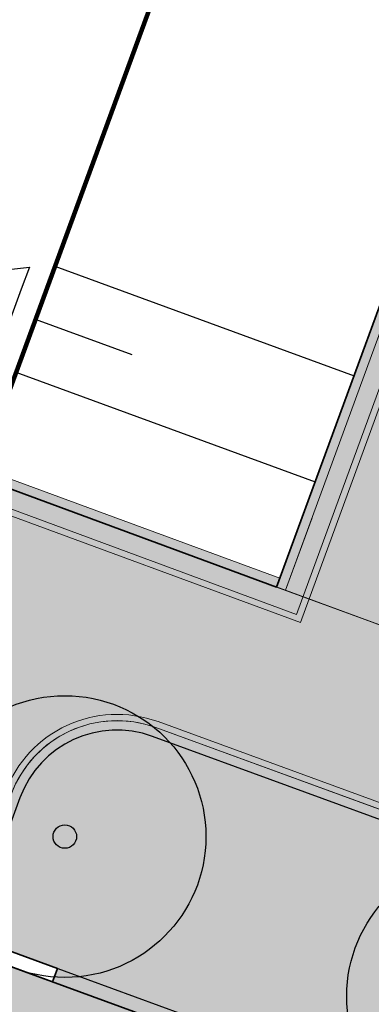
# Model space of a CAD drawing. Header units: metres. Extents: x 154038 to 155227, y 461678 to 462519.
# Tile 238 of 256: x 154703.34 to 154707.08, y 462235.87 to 462246.35. Entities that reach past the tile are written whole.
import ezdxf

# ---------------------------------------------------------------- set-up
doc = ezdxf.new("R2010")
doc.units = ezdxf.units.M
doc.linetypes.add('VH-OPSLUITBAND_100X200', pattern=[16, 8, -2, 4, -2])
for name, color, linetype, lineweight in [('B-GV-GR-BOOM-G', 82, 'Continuous', 25), ('B-GV-GR-BOOM-G2', 92, 'Continuous', 25), ('B-GV-GR-BOOM-S', 3, 'Continuous', 25), ('B-WE-OG-BEBOUWING-GV', 2, 'Continuous', 100), ('N-PV-KG-WERKGRENS-G', 1, 'Continuous', 35), ('N-WE-KG-WERKGRENS-G', 1, 'Continuous', 35), ('N-WE-VH-KANTOPSLUITING_ELEMENT_VERLOOPBAND-G', 252, 'Continuous', 35), ('N-WE-VH-KANTOPSLUITING_OPSLUITBAND_100X200-G', 150, 'VH-OPSLUITBAND_100X200', 0), ('N-WE-VH-KANTOPSLUITING_OPSLUITBAND_150X250-G', 140, 'VH-OPSLUITBAND_100X200', 0), ('N-WE-VH-KANTVERHARDING_MOLGOOT-G', 6, 'Continuous', 18), ('N-WE-VH-KANTVERHARDING_TROTTOIR-ROLLAAG-G', 62, 'Continuous', 18), ('N-WE-VH-KANTVERHARDING_TROTTOIR-STREKLAAG-G', 220, 'Continuous', 18), ('N-WE-VH-VERHARDING_STRAATBAKSTEEN-TROTTOIR-HV_DF-G', 2, 'Continuous', 18), ('N-WE-VH-VERHARDING_STRAATBAKSTEEN_Rijbaan-KV_DF-G', 160, 'Continuous', 35)]:
    doc.layers.add(name, color=color, linetype=linetype, lineweight=lineweight)
for name, color, linetype in [('B-WE-OG-TOPOGRAFIE_KAVEL_ENTREE-G', 3, 'Continuous'), ('B-WE-OG-TOPOGRAFIE_KAVEL_ENTREE-S', 252, 'Continuous'), ('N-GV-GR-GROENVOORZIENING_plantvakStraat_LAAG-G', 3, 'Continuous')]:
    doc.layers.add(name, color=color, linetype=linetype)
doc.layers.add('B-WE-OG-TOPOGRAFIE_KAVEL_ENTREE-H', color=31, linetype='Continuous', plot=False)
doc.layers.add('N-GV-GR-GROENVOORZIENING_plantvakStraat_LAAG-V', color=7, linetype='Continuous', true_color=0xcedc00)
for name, color, linetype, lineweight, true_color in [('N-WE-VH-KANTOPSLUITING_OPSLUITBAND_100X200-V', 7, 'Continuous', 5, 0xbbbcbc), ('N-WE-VH-KANTOPSLUITING_OPSLUITBAND_150X250-V', 7, 'Continuous', 5, 0xbbbcbc), ('N-WE-VH-KANTVERHARDING_MOLGOOT-V', 7, 'Continuous', 18, 0xb76059), ('N-WE-VH-VERHARDING_STRAATBAKSTEEN-TROTTOIR-HV_DF-V', 7, 'Continuous', 18, 0xd14124), ('N-WE-VH-VERHARDING_STRAATBAKSTEEN_Rijbaan-KV_DF-V', 7, 'Continuous', 18, 0xb33d26)]:
    doc.layers.add(name, color=color, linetype=linetype, lineweight=lineweight, true_color=true_color)

# ---------------------------------------------------------------- blocks, each defined once
blk = doc.blocks.new('*U151')
at = {"layer": 'B-WE-OG-TOPOGRAFIE_KAVEL_ENTREE-G', "ltscale": 0.0001}
blk.add_lwpolyline([(0.2499999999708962, 0.5), (1.249999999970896, 0), (0.2499999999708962, -0.5), (0.2499999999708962, -0.25), (0.2499999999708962, 0), (0.2499999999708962, 0.25)], close=True, dxfattribs=at)
at = {"layer": 'B-WE-OG-TOPOGRAFIE_KAVEL_ENTREE-H'}
for points in [[(-2.91038304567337e-11, 0.5999999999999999), (-3.389611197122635, 0.5999999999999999)], [(-2.91038304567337e-11, 0), (-1.093126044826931, 0)], [(-2.91038304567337e-11, -0.5999999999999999), (-3.389611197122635, -0.5999999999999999)]]:
    blk.add_lwpolyline(points, dxfattribs=at)
blk = doc.blocks.new('*U338')
at = {"layer": 'B-GV-GR-BOOM-G', "color": 0}
blk.add_circle((-2.455635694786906e-11, 1.70530256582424e-11), 1.5, dxfattribs=at)
at = {"layer": 'B-GV-GR-BOOM-G2', "color": 0}
blk.add_circle((0, 0), 0.125, dxfattribs=at)

msp = doc.modelspace()

# ---------------------------------------------------------------- hatches: boundary and pattern name
at = {"layer": 'N-GV-GR-GROENVOORZIENING_plantvakStraat_LAAG-V'}
h = msp.add_hatch(color=256, dxfattribs=at)
h.dxf.hatch_style = 1
edge = h.paths.add_edge_path()
edge.add_arc((154704.3736380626, 462237.687580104), 1.099999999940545, 69.88114157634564, 159.8551295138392)
edge.add_line((154703.3409307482, 462238.0664146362), (154702.8000156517, 462236.5918738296))
edge.add_line((154702.8000156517, 462236.5918738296), (154708.3399034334, 462234.5625555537))
edge.add_arc((154709.3202092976, 462237.2386535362), 2.849999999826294, 249.8812514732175, 336.2614109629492)
edge.add_line((154711.9290755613, 462236.0913450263), (154704.7520037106, 462238.7204593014))
at = {"layer": 'N-WE-VH-KANTOPSLUITING_OPSLUITBAND_100X200-V'}
h = msp.add_hatch(color=256, dxfattribs=at)
h.dxf.hatch_style = 1
h.paths.add_polyline_path([(154717.4447374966, 462271.0985996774), (154706.1640590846, 462240.2753046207), (154702.89, 462241.483), (154702.9246074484, 462241.5768207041), (154706.1046074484, 462240.4038207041), (154717.3508292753, 462271.1329689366)])
h = msp.add_hatch(color=256, dxfattribs=at)
h.dxf.hatch_style = 1
edge = h.paths.add_edge_path()
edge.add_line((154702.7061331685, 462236.6263133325), (154703.2470482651, 462238.1008541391))
edge.add_arc((154704.3736380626, 462237.687580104), 1.199999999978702, 69.88114157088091, 159.855129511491, ccw=False)
edge.add_line((154704.7864005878, 462238.8143574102), (154711.9677584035, 462236.183673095))
edge.add_line((154711.9677584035, 462236.183673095), (154711.9333617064, 462236.0897749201))
edge.add_line((154711.9333617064, 462236.0897749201), (154704.7520037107, 462238.7204593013))
edge.add_arc((154704.3736380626, 462237.6875801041), 1.099999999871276, 69.88114156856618, 159.8551295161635)
edge.add_line((154703.3409307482, 462238.0664146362), (154702.8000156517, 462236.5918738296))
edge.add_line((154702.8000156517, 462236.5918738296), (154702.7061331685, 462236.6263133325))
at = {"layer": 'N-WE-VH-KANTOPSLUITING_OPSLUITBAND_150X250-V'}
h = msp.add_hatch(color=256, dxfattribs=at)
h.dxf.hatch_style = 1
edge = h.paths.add_edge_path()
edge.add_line((154703.7389970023, 462236.2479057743), (154703.6874019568, 462236.107058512))
edge.add_line((154703.6874019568, 462236.107058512), (154708.288308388, 462234.4217082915))
edge.add_arc((154709.3202092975, 462237.2386535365), 3.000000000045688, 249.881251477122, 339.8812514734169)
edge.add_line((154712.1371545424, 462236.2067526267), (154712.5279064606, 462237.2734507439))
edge.add_line((154712.5279064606, 462237.2734507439), (154712.3870526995, 462237.3250280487))
edge.add_line((154712.3870526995, 462237.3250280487), (154711.9963072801, 462236.2583476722))
edge.add_arc((154709.3202092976, 462237.2386535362), 2.849999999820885, 249.8812514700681, 339.8812514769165, ccw=False)
edge.add_line((154708.3399034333, 462234.5625555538), (154703.7389970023, 462236.2479057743))
at = {"layer": 'N-WE-VH-KANTVERHARDING_MOLGOOT-V'}
h = msp.add_hatch(color=256, dxfattribs=at)
h.dxf.hatch_style = 1
edge = h.paths.add_edge_path()
edge.add_line((154732.2051845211, 462281.4619325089), (154729.9240080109, 462279.8082978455))
edge.add_arc((154735.7931758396, 462271.7118252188), 9.999999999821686, 125.9385176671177, 159.8812514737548)
edge.add_line((154726.4033583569, 462275.1514949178), (154712.1371545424, 462236.2067526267))
edge.add_arc((154709.3202092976, 462237.2386535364), 3.000000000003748, 249.8812514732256, 339.8812514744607, ccw=False)
edge.add_line((154708.2883083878, 462234.4217082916), (154665.7141055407, 462250.0174529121))
edge.add_line((154665.7141055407, 462250.0174529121), (154665.5421220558, 462249.547962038))
edge.add_line((154665.5421220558, 462249.547962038), (154708.1163249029, 462233.9522174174))
edge.add_arc((154709.3202092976, 462237.2386535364), 3.500000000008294, 249.8812514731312, 339.8812514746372)
edge.add_line((154712.6066454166, 462236.0347691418), (154726.8728492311, 462274.9795114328))
edge.add_arc((154735.7931758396, 462271.7118252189), 9.499999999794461, 125.93851766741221, 159.8812514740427, ccw=False)
edge.add_line((154730.2174664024, 462279.4034742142), (154732.4986429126, 462281.0571088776))
edge.add_line((154732.4986429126, 462281.0571088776), (154732.2051845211, 462281.4619325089))
at = {"layer": 'N-WE-VH-VERHARDING_STRAATBAKSTEEN-TROTTOIR-HV_DF-V'}
h = msp.add_hatch(color=256, dxfattribs=at)
h.dxf.hatch_style = 1
edge = h.paths.add_edge_path()
edge.add_line((154716.795138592, 462261.9088747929), (154717.3110890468, 462263.3173474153))
edge.add_arc((154717.8744780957, 462263.1109672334), 0.5999999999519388, 69.88125147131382, 159.881251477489, ccw=False)
edge.add_line((154718.0808582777, 462263.6743562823), (154719.9850098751, 462262.9768291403))
edge.add_line((154719.9850098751, 462262.9768291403), (154722.2579997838, 462269.3090000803))
edge.add_line((154722.2579997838, 462269.3090000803), (154719.3419999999, 462270.3929999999))
edge.add_line((154719.3419999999, 462270.3929999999), (154717.4445648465, 462271.0981279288))
edge.add_line((154717.4445648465, 462271.0981279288), (154706.1640652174, 462240.275321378))
edge.add_line((154706.1640652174, 462240.275321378), (154707.9074590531, 462239.6325918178))
edge.add_line((154707.9074590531, 462239.6325918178), (154715.4827614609, 462260.3122146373))
edge.add_line((154715.4827614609, 462260.3122146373), (154720.177904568, 462258.5929646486))
edge.add_line((154720.177904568, 462258.5929646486), (154720.8276182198, 462260.3665921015))
edge.add_line((154720.8276182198, 462260.3665921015), (154719.5410000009, 462260.8280000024))
edge.add_line((154719.5410000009, 462260.8280000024), (154719.3458062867, 462260.898000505))
edge.add_arc((154718.8067345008, 462261.1818009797), 0.6092135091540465, 249.8812514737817, 332.23492768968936, ccw=False)
edge.add_line((154718.5971851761, 462260.6097606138), (154717.152147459, 462261.139105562))
edge.add_arc((154717.3585276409, 462261.702494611), 0.5999999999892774, 159.8812514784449, 249.8812514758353, ccw=False)
h = msp.add_hatch(color=256, dxfattribs=at)
h.dxf.hatch_style = 1
edge = h.paths.add_edge_path()
edge.add_line((154689.342, 462243.77), (154686.72, 462244.73))
edge.add_line((154686.72, 462244.73), (154685.024, 462245.375))
edge.add_line((154685.024, 462245.375), (154682.564, 462246.275))
edge.add_line((154682.564, 462246.275), (154680.052, 462247.195))
edge.add_line((154680.052, 462247.195), (154677.45, 462248.148))
edge.add_line((154677.45, 462248.148), (154674.872, 462249.092))
edge.add_line((154674.872, 462249.092), (154672.358, 462250.011))
edge.add_line((154672.358, 462250.011), (154669.74, 462250.97))
edge.add_line((154669.74, 462250.97), (154669.0072755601, 462248.9708492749))
edge.add_line((154669.0072755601, 462248.9708492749), (154702.7061331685, 462236.6263133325))
edge.add_line((154702.7061331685, 462236.6263133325), (154703.2470482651, 462238.1008541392))
edge.add_arc((154704.3736380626, 462237.6875801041), 1.199999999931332, 69.88114156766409, 159.8551295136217, ccw=False)
edge.add_line((154704.7864005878, 462238.8143574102), (154711.9677584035, 462236.183673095))
edge.add_line((154711.9677584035, 462236.183673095), (154712.3354576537, 462237.1841807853))
edge.add_line((154712.3354576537, 462237.1841807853), (154707.6405666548, 462238.9040091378))
edge.add_line((154707.6405666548, 462238.9040091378), (154707.9074590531, 462239.6325918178))
edge.add_line((154707.9074590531, 462239.6325918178), (154706.07, 462240.31))
edge.add_line((154706.07, 462240.31), (154702.89, 462241.483))
edge.add_line((154702.89, 462241.483), (154702.025, 462239.125))
edge.add_line((154702.025, 462239.125), (154699.31, 462240.119))
edge.add_line((154699.31, 462240.119), (154696.806, 462241.036))
edge.add_line((154696.806, 462241.036), (154694.335, 462241.941))
edge.add_line((154694.335, 462241.941), (154691.744, 462242.89))
edge.add_line((154691.744, 462242.89), (154689.342, 462243.77))
at = {"layer": 'N-WE-VH-VERHARDING_STRAATBAKSTEEN_Rijbaan-KV_DF-V'}
h = msp.add_hatch(color=256, dxfattribs=at)
h.dxf.hatch_style = 1
edge = h.paths.add_edge_path()
edge.add_line((154346.3655189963, 462123.4474894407), (154339.6690574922, 462103.1804047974))
edge.add_line((154339.6690574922, 462103.1804047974), (154331.5193567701, 462083.4356807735))
edge.add_line((154331.5193567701, 462083.4356807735), (154321.8864262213, 462064.3270959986))
edge.add_line((154321.8864262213, 462064.3270959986), (154319.064452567, 462059.5558212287))
edge.add_line((154319.064452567, 462059.5558212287), (154316.2103360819, 462061.243890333))
edge.add_arc((154313.6649621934, 462056.9402788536), 4.999999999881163, 59.39777921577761, 149.4251789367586)
edge.add_line((154309.3601339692, 462059.4835943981), (154295.4018813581, 462035.8577883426))
edge.add_arc((154299.7067095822, 462033.3144727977), 4.999999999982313, 149.425178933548, 239.2784399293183)
edge.add_line((154297.1523773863, 462029.0161723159), (154310.3450331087, 462021.1762305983))
edge.add_arc((154317.2452423, 462033.549449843), 14.16719595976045, 240.8527758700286, 248.9522969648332)
edge.add_line((154312.1571632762, 462020.327464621), (154334.4042784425, 462011.1510402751))
edge.add_arc((154336.3108423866, 462015.7732706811), 4.999999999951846, 247.5849764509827, 256.0899883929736)
edge.add_line((154335.1088540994, 462010.9198982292), (154350.5998025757, 462007.0834033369))
edge.add_arc((154349.3978142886, 462002.2300308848), 5.000000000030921, 59.37977109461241, 76.0899883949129, ccw=False)
edge.add_line((154351.944540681, 462006.5328421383), (154352.6260687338, 462006.1294627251))
edge.add_arc((154355.1727951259, 462010.4322739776), 4.999999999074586, 239.3797710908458, 256.0899883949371)
edge.add_line((154353.9708068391, 462005.5789015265), (154356.9781779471, 462004.8340984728))
edge.add_line((154356.9781779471, 462004.8340984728), (154367.5271780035, 462002.1693614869))
edge.add_line((154367.5271780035, 462002.1693614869), (154370.594703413, 462001.3944872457))
edge.add_arc((154371.8192663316, 462006.2422130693), 5.000000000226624, 255.8233322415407, 334.7988763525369)
edge.add_line((154376.3433598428, 462004.1132278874), (154378.3551998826, 462008.3883879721))
edge.add_arc((154373.8311063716, 462010.5173731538), 5.000000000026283, 334.7988763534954, 345.8749618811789)
edge.add_line((154378.6799336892, 462009.2971790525), (154401.6515090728, 462100.5820018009))
edge.add_line((154401.6515090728, 462100.5820018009), (154406.9852191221, 462099.2397882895))
edge.add_line((154406.9852191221, 462099.2397882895), (154397.3315953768, 462060.8780600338))
edge.add_line((154397.3315953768, 462060.8780600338), (154396.6527595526, 462061.0488872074))
edge.add_line((154396.6527595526, 462061.0488872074), (154394.6715745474, 462053.1760217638))
edge.add_line((154394.6715745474, 462053.1760217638), (154395.3511736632, 462053.0050023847))
edge.add_line((154395.3511736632, 462053.0050023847), (154390.2256132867, 462032.6401919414))
edge.add_line((154390.2256132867, 462032.6401919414), (154389.5467596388, 462032.8109482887))
edge.add_line((154389.5467596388, 462032.8109482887), (154388.7372010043, 462029.5939109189))
edge.add_line((154388.7372010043, 462029.5939109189), (154389.4156288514, 462029.4214625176))
edge.add_line((154389.4156288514, 462029.4214625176), (154383.7651946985, 462006.9676746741))
edge.add_line((154383.7651946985, 462006.9676746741), (154376.807218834, 461992.1819759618))
edge.add_arc((154381.331312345, 461990.0529907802), 4.999999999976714, 154.7988763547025, 166.0156035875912)
edge.add_line((154376.4795044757, 461991.2612789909), (154371.1051861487, 461969.68365288))
edge.add_line((154371.1051861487, 461969.68365288), (154363.8723419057, 461953.1420104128))
edge.add_arc((154368.4536651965, 461951.1389210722), 5.000088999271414, 156.3836358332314, 248.3411709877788)
edge.add_line((154366.60823727, 461946.491848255), (154366.6592998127, 461946.4715747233))
edge.add_line((154366.6592998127, 461946.4715747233), (154352.2416857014, 461952.1958481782))
edge.add_arc((154354.0386536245, 461956.8622859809), 5.000473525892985, 248.939130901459, 336.380420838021)
edge.add_line((154358.6202168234, 461954.8587855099), (154365.8806715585, 461971.4635736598))
edge.add_line((154365.8806715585, 461971.4635736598), (154371.1315098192, 461992.5091953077))
edge.add_arc((154366.27970195, 461993.7174835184), 4.999999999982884, 346.0156035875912, 435.8233322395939)
edge.add_line((154367.5042648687, 461998.5652093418), (154356.1296396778, 462001.438503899))
edge.add_line((154356.1296396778, 462001.438503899), (154353.1565705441, 462002.1748154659))
edge.add_arc((154351.9545822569, 461997.321443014), 4.99999999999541, 76.08998839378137, 92.77818827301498)
edge.add_line((154351.7122345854, 462002.315566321), (154350.8803402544, 462002.2858641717))
edge.add_arc((154350.6379925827, 462007.2799874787), 4.999999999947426, 256.0899883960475, 272.778188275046, ccw=False)
edge.add_line((154349.4360042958, 462002.4266150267), (154337.7325265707, 462005.3251033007))
edge.add_arc((154337.2517312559, 462003.38375432), 1.999999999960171, 76.08998839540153, 165.7499673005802)
edge.add_line((154335.3132697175, 462003.8760620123), (154335.1888994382, 462003.3863540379))
edge.add_line((154335.1888994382, 462003.3863540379), (154331.809089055, 462004.2350527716))
edge.add_line((154331.809089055, 462004.2350527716), (154332.0188515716, 462005.1214022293))
edge.add_arc((154330.0726110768, 462005.5819974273), 1.999999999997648, 346.6854067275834, 427.584976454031)
edge.add_line((154330.8352366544, 462007.4308895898), (154310.3759552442, 462015.8698735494))
edge.add_arc((154317.2452423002, 462033.5494498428), 18.96719595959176, 240.6390520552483, 248.76667882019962, ccw=False)
edge.add_line((154307.9454396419, 462017.0186243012), (154294.2962136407, 462025.129890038))
edge.add_arc((154292.7636143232, 462022.5509097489), 2.999999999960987, 59.27843992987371, 165.8531268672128)
edge.add_line((154289.8545971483, 462023.2841348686), (154287.8359008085, 462015.2751044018))
edge.add_line((154287.8359008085, 462015.2751044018), (154283.8632318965, 462016.2799413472))
edge.add_line((154283.8632318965, 462016.2799413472), (154284.9895646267, 462020.85211158))
edge.add_line((154284.9895646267, 462020.85211158), (154281.4008986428, 462022.9723146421))
edge.add_line((154281.4008986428, 462022.9723146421), (154304.5232118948, 462062.1092541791))
edge.add_arc((154313.1334630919, 462057.0210789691), 10.00129754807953, 72.70910643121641, 149.419295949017, ccw=False)
edge.add_arc((154316.7007223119, 462068.4799534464), 2.000000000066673, 252.7032232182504, 333.2466271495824)
edge.add_line((154318.4866272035, 462067.5796514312), (154327.4245828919, 462085.3096333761))
edge.add_line((154327.4245828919, 462085.3096333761), (154335.4473333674, 462104.7467881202))
edge.add_line((154335.4473333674, 462104.7467881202), (154342.0407687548, 462124.7020604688))
edge.add_line((154342.0407687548, 462124.7020604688), (154352.1387758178, 462165.04183881))
edge.add_line((154352.1387758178, 462165.04183881), (154355.7628846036, 462164.1322223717))
edge.add_line((154355.7628846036, 462164.1322223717), (154353.9603339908, 462153.7867322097))
edge.add_line((154353.9603339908, 462153.7867322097), (154346.3655189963, 462123.4474894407))
edge = h.paths.add_edge_path(flags=17)
edge.add_arc((154735.5031688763, 462271.5015979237), 4.999999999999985, 125.9385176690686, 138.150287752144, ccw=False)
edge.add_line((154732.5685849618, 462275.549834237), (154735.8470371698, 462277.9263983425))
edge.add_arc((154736.4339539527, 462277.1167510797), 1.000000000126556, 44.27258667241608, 125.93851766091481, ccw=False)
edge.add_line((154737.1499807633, 462277.8148238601), (154732.334294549, 462282.9696525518))
edge.add_arc((154731.6182677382, 462282.2715797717), 1.000000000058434, -54.06148233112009, 44.272586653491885, ccw=False)
edge.add_line((154732.2051845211, 462281.4619325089), (154729.9240080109, 462279.8082978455))
edge.add_arc((154735.7931758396, 462271.7118252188), 9.999999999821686, 125.9385176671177, 159.8812514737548)
edge.add_line((154726.4033583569, 462275.1514949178), (154712.1371545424, 462236.2067526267))
edge.add_arc((154709.3202092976, 462237.2386535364), 3.000000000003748, 249.8812514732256, 339.8812514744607, ccw=False)
edge.add_line((154708.2883083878, 462234.4217082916), (154663.7725424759, 462250.7286845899))
edge.add_line((154663.7725424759, 462250.7286845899), (154656.1079703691, 462250.0630933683))
edge.add_line((154656.1079703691, 462250.0630933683), (154584.3613417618, 462276.2290524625))
edge.add_arc((154586.0632988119, 462280.9304984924), 5.000025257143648, 159.6304989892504, 250.09938210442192, ccw=False)
edge.add_line((154581.3759381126, 462282.6708726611), (154586.6440892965, 462297.0625800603))
edge.add_line((154586.6440892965, 462297.0625800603), (154545.8382322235, 462312.2135262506))
edge.add_line((154545.8382322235, 462312.2135262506), (154543.9238186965, 462307.0574598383))
edge.add_line((154543.9238186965, 462307.0574598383), (154578.6714521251, 462294.1558922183))
edge.add_arc((154577.6272265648, 462291.3434923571), 3.000000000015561, -20.21334639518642, 69.63036995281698, ccw=False)
edge.add_line((154580.442464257, 462290.3069419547), (154576.1003610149, 462278.5139286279))
edge.add_arc((154571.4082981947, 462280.2415126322), 5.000000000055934, 301.49318088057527, 339.7866536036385, ccw=False)
edge.add_arc((154579.2442544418, 462267.4509774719), 9.999999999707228, 121.4931808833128, 159.6303699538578)
edge.add_line((154569.869588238, 462270.9317293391), (154560.0751634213, 462244.5540653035))
edge.add_arc((154557.2717091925, 462245.6220748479), 2.999999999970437, 249.9106884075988, 339.14506041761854, ccw=False)
edge.add_line((154556.2412556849, 462242.8045998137), (154537.0470548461, 462249.8246199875))
edge.add_arc((154536.360085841, 462247.9463032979), 2.000000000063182, 69.9106884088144, 159.7067651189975)
edge.add_line((154534.484226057, 462248.6399531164), (154518.7866293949, 462206.1884314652))
edge.add_line((154518.7866293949, 462206.1884314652), (154517.1266457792, 462201.6684760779))
edge.add_line((154517.1266457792, 462201.6684760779), (154504.0308506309, 462166.2479160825))
edge.add_line((154504.0308506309, 462166.2479160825), (154508.5329932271, 462164.5833704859))
edge.add_line((154508.5329932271, 462164.5833704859), (154521.6305956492, 462200.0088186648))
edge.add_line((154521.6305956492, 462200.0088186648), (154523.2905399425, 462204.5286669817))
edge.add_line((154523.2905399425, 462204.5286669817), (154536.2906664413, 462239.6853322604))
edge.add_arc((154540.9803159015, 462237.9512077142), 5.000000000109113, 69.91068840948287, 159.706765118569, ccw=False)
edge.add_line((154542.6977384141, 462242.6469994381), (154554.4056087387, 462238.3650037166))
edge.add_arc((154557.1538001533, 462245.8775869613), 7.999466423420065, 249.90688527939, 339.6332798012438)
edge.add_line((154564.6531743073, 462243.093552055), (154574.4386699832, 462269.447448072))
edge.add_arc((154579.1259759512, 462267.7069990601), 5.000000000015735, 69.96311292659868, 159.6294766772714, ccw=False)
edge.add_line((154580.8391011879, 462272.4043602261), (154655.4630948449, 462245.1890275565))
edge.add_line((154655.4630948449, 462245.1890275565), (154663.1240823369, 462245.8543074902))
edge.add_line((154663.1240823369, 462245.8543074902), (154713.9613245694, 462227.2316535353))
edge.add_line((154713.9613245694, 462227.2316535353), (154727.5885351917, 462264.4320337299))
edge.add_arc((154730.4054804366, 462263.4001328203), 2.999999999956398, 69.882642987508, 159.8812514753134, ccw=False)
edge.add_line((154731.4373129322, 462266.2171031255), (154749.540967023, 462259.5858871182))
edge.add_line((154749.540967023, 462259.5858871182), (154751.0397480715, 462263.6249638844))
edge.add_line((154751.0397480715, 462263.6249638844), (154734.4045412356, 462269.7183000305))
edge.add_arc((154736.1283149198, 462274.4117704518), 5.000006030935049, 197.6182283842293, 249.83320066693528, ccw=False)
edge.add_arc((154733.2690260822, 462273.5037486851), 2.000000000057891, 138.1345799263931, 197.6182116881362, ccw=False)
edge.add_line((154731.7795971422, 462274.8385151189), (154731.7786818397, 462274.8374930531))
edge = h.paths.add_edge_path(flags=0)
edge.add_arc((154536.360085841, 462247.9463032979), 2.000000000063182, 69.9106884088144, 159.7067651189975, ccw=False)
edge.add_arc((154536.360085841, 462247.9463032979), 2.000000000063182, 69.9106884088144, 159.7067651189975)
edge = h.paths.add_edge_path(flags=0)
edge.add_arc((154735.7931758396, 462271.7118252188), 9.999999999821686, 125.93851766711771, 159.8812514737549, ccw=False)
edge.add_arc((154735.7931758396, 462271.7118252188), 9.999999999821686, 125.9385176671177, 159.8812514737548)
edge = h.paths.add_edge_path(flags=17)
edge.add_arc((154735.5031688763, 462271.5015979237), 4.999999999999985, 125.9385176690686, 138.150287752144)
edge.add_line((154731.7795971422, 462274.8385151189), (154731.7786818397, 462274.8374930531))
edge.add_arc((154733.2690260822, 462273.5037486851), 2.000000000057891, 138.134579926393, 197.6182116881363)
edge.add_arc((154736.1283149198, 462274.4117704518), 5.000006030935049, 197.6182283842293, 249.8332006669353)
edge.add_line((154751.0397480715, 462263.6249638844), (154734.4045412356, 462269.7183000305))
edge.add_line((154749.540967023, 462259.5858871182), (154751.0397480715, 462263.6249638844))
edge.add_line((154731.4373129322, 462266.2171031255), (154749.540967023, 462259.5858871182))
edge.add_arc((154730.4054804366, 462263.4001328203), 2.999999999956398, 69.88264298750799, 159.8812514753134)
edge.add_line((154713.9613245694, 462227.2316535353), (154727.5885351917, 462264.4320337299))
edge.add_line((154663.1240823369, 462245.8543074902), (154713.9613245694, 462227.2316535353))
edge.add_line((154655.4630948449, 462245.1890275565), (154663.1240823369, 462245.8543074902))
edge.add_line((154580.8391011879, 462272.4043602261), (154655.4630948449, 462245.1890275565))
edge.add_arc((154579.1259759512, 462267.7069990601), 5.000000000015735, 69.96311292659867, 159.6294766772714)
edge.add_line((154564.6531743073, 462243.093552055), (154574.4386699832, 462269.447448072))
edge.add_arc((154557.1538001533, 462245.8775869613), 7.999466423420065, 249.90688527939, 339.6332798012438)
edge.add_line((154542.6977384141, 462242.6469994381), (154554.4056087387, 462238.3650037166))
edge.add_arc((154540.9803159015, 462237.9512077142), 5.000000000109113, 69.9106884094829, 159.706765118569)
edge.add_line((154523.2905399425, 462204.5286669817), (154536.2906664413, 462239.6853322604))
edge.add_line((154521.6305956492, 462200.0088186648), (154523.2905399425, 462204.5286669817))
edge.add_line((154508.5329932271, 462164.5833704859), (154521.6305956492, 462200.0088186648))
edge.add_line((154504.0308506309, 462166.2479160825), (154508.5329932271, 462164.5833704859))
edge.add_line((154517.1266457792, 462201.6684760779), (154504.0308506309, 462166.2479160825))
edge.add_line((154518.7866293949, 462206.1884314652), (154517.1266457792, 462201.6684760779))
edge.add_line((154534.484226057, 462248.6399531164), (154518.7866293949, 462206.1884314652))
edge.add_arc((154536.360085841, 462247.9463032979), 2.000000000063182, 69.9106884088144, 159.7067651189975)
edge.add_line((154556.2412556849, 462242.8045998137), (154537.0470548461, 462249.8246199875))
edge.add_arc((154557.2717091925, 462245.6220748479), 2.999999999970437, 249.9106884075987, 339.1450604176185)
edge.add_line((154569.869588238, 462270.9317293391), (154560.0751634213, 462244.5540653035))
edge.add_arc((154579.2442544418, 462267.4509774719), 9.999999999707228, 121.4931808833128, 159.6303699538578)
edge.add_arc((154571.4082981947, 462280.2415126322), 5.000000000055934, 301.4931808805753, 339.7866536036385)
edge.add_line((154580.442464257, 462290.3069419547), (154576.1003610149, 462278.5139286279))
edge.add_arc((154577.6272265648, 462291.3434923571), 3.000000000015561, 339.7866536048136, 429.6303699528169)
edge.add_line((154543.9238186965, 462307.0574598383), (154578.6714521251, 462294.1558922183))
edge.add_line((154545.8382322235, 462312.2135262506), (154543.9238186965, 462307.0574598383))
edge.add_line((154586.6440892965, 462297.0625800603), (154545.8382322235, 462312.2135262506))
edge.add_line((154581.3759381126, 462282.6708726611), (154586.6440892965, 462297.0625800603))
edge.add_arc((154586.0632988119, 462280.9304984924), 5.000025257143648, 159.6304989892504, 250.0993821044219)
edge.add_line((154656.1079703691, 462250.0630933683), (154584.3613417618, 462276.2290524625))
edge.add_line((154663.7725424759, 462250.7286845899), (154656.1079703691, 462250.0630933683))
edge.add_line((154708.2883083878, 462234.4217082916), (154663.7725424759, 462250.7286845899))
edge.add_arc((154709.3202092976, 462237.2386535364), 3.000000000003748, 249.8812514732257, 339.8812514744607)
edge.add_line((154726.4033583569, 462275.1514949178), (154712.1371545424, 462236.2067526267))
edge.add_arc((154735.7931758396, 462271.7118252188), 9.999999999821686, 125.9385176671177, 159.8812514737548)
edge.add_line((154732.2051845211, 462281.4619325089), (154729.9240080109, 462279.8082978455))
edge.add_arc((154731.6182677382, 462282.2715797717), 1.000000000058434, 305.9385176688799, 404.2725866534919)
edge.add_line((154732.334294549, 462282.9696525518), (154737.1499807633, 462277.8148238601))
edge.add_arc((154736.4339539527, 462277.1167510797), 1.000000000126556, 44.27258667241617, 125.9385176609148)
edge.add_line((154735.8470371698, 462277.9263983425), (154732.5685849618, 462275.549834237))
edge = h.paths.add_edge_path(flags=0)
edge.add_arc((154736.1283149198, 462274.4117704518), 5.000006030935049, 197.6182283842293, 249.8332006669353)
edge.add_arc((154736.1283149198, 462274.4117704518), 5.000006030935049, 197.6182283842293, 249.8332006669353)
edge = h.paths.add_edge_path(flags=0)
edge.add_arc((154733.2690260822, 462273.5037486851), 2.000000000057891, 138.134579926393, 197.6182116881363)
edge.add_arc((154733.2690260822, 462273.5037486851), 2.000000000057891, 138.134579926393, 197.6182116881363)
edge = h.paths.add_edge_path(flags=0)
edge.add_line((154731.7795971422, 462274.8385151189), (154731.7786818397, 462274.8374930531))
edge.add_line((154731.7795971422, 462274.8385151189), (154731.7786818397, 462274.8374930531))
edge = h.paths.add_edge_path(flags=0)
edge.add_arc((154735.5031688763, 462271.5015979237), 4.999999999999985, 125.9385176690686, 138.150287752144)
edge.add_arc((154735.5031688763, 462271.5015979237), 4.999999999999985, 125.9385176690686, 138.150287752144)
edge = h.paths.add_edge_path(flags=0)
edge.add_line((154732.2051845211, 462281.4619325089), (154729.9240080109, 462279.8082978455))
edge.add_line((154732.2051845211, 462281.4619325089), (154729.9240080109, 462279.8082978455))
edge = h.paths.add_edge_path(flags=0)
edge.add_arc((154731.6182677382, 462282.2715797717), 1.000000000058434, 305.9385176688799, 404.2725866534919)
edge.add_arc((154731.6182677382, 462282.2715797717), 1.000000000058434, 305.9385176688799, 404.2725866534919)
edge = h.paths.add_edge_path(flags=0)
edge.add_line((154737.1499807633, 462277.8148238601), (154732.334294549, 462282.9696525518))
edge.add_line((154737.1499807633, 462277.8148238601), (154732.334294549, 462282.9696525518))
edge = h.paths.add_edge_path(flags=0)
edge.add_arc((154736.4339539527, 462277.1167510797), 1.000000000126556, 44.27258667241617, 125.9385176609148)
edge.add_arc((154736.4339539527, 462277.1167510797), 1.000000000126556, 44.27258667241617, 125.9385176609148)
edge = h.paths.add_edge_path(flags=0)
edge.add_line((154732.5685849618, 462275.549834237), (154735.8470371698, 462277.9263983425))
edge.add_line((154732.5685849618, 462275.549834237), (154735.8470371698, 462277.9263983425))
edge = h.paths.add_edge_path(flags=0)
edge.add_line((154556.2412556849, 462242.8045998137), (154537.0470548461, 462249.8246199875))
edge.add_line((154556.2412556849, 462242.8045998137), (154537.0470548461, 462249.8246199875))
edge = h.paths.add_edge_path(flags=0)
edge.add_arc((154557.2717091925, 462245.6220748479), 2.999999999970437, 249.9106884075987, 339.1450604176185)
edge.add_arc((154557.2717091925, 462245.6220748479), 2.999999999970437, 249.9106884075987, 339.1450604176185)
edge = h.paths.add_edge_path(flags=0)
edge.add_line((154569.869588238, 462270.9317293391), (154560.0751634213, 462244.5540653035))
edge.add_line((154569.869588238, 462270.9317293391), (154560.0751634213, 462244.5540653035))
edge = h.paths.add_edge_path(flags=0)
edge.add_arc((154579.2442544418, 462267.4509774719), 9.999999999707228, 121.4931808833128, 159.6303699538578)
edge.add_arc((154579.2442544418, 462267.4509774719), 9.999999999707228, 121.4931808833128, 159.6303699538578)
edge = h.paths.add_edge_path(flags=0)
edge.add_arc((154571.4082981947, 462280.2415126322), 5.000000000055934, 301.4931808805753, 339.7866536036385)
edge.add_arc((154571.4082981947, 462280.2415126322), 5.000000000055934, 301.4931808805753, 339.7866536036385)
edge = h.paths.add_edge_path(flags=0)
edge.add_line((154580.442464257, 462290.3069419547), (154576.1003610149, 462278.5139286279))
edge.add_line((154580.442464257, 462290.3069419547), (154576.1003610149, 462278.5139286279))
edge = h.paths.add_edge_path(flags=0)
edge.add_arc((154577.6272265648, 462291.3434923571), 3.000000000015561, 339.7866536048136, 429.6303699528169)
edge.add_arc((154577.6272265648, 462291.3434923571), 3.000000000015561, 339.7866536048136, 429.6303699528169)
edge = h.paths.add_edge_path(flags=0)
edge.add_line((154543.9238186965, 462307.0574598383), (154578.6714521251, 462294.1558922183))
edge.add_line((154543.9238186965, 462307.0574598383), (154578.6714521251, 462294.1558922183))
edge = h.paths.add_edge_path(flags=0)
edge.add_line((154545.8382322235, 462312.2135262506), (154543.9238186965, 462307.0574598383))
edge.add_line((154545.8382322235, 462312.2135262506), (154543.9238186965, 462307.0574598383))
edge = h.paths.add_edge_path(flags=0)
edge.add_line((154586.6440892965, 462297.0625800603), (154545.8382322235, 462312.2135262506))
edge.add_line((154586.6440892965, 462297.0625800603), (154545.8382322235, 462312.2135262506))
edge = h.paths.add_edge_path(flags=0)
edge.add_line((154581.3759381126, 462282.6708726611), (154586.6440892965, 462297.0625800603))
edge.add_line((154581.3759381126, 462282.6708726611), (154586.6440892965, 462297.0625800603))
edge = h.paths.add_edge_path(flags=0)
edge.add_arc((154586.0632988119, 462280.9304984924), 5.000025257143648, 159.6304989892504, 250.0993821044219)
edge.add_arc((154586.0632988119, 462280.9304984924), 5.000025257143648, 159.6304989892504, 250.0993821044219)
edge = h.paths.add_edge_path(flags=0)
edge.add_line((154656.1079703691, 462250.0630933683), (154584.3613417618, 462276.2290524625))
edge.add_line((154656.1079703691, 462250.0630933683), (154584.3613417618, 462276.2290524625))
edge = h.paths.add_edge_path(flags=0)
edge.add_line((154663.7725424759, 462250.7286845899), (154656.1079703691, 462250.0630933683))
edge.add_line((154663.7725424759, 462250.7286845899), (154656.1079703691, 462250.0630933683))
edge = h.paths.add_edge_path(flags=0)
edge.add_line((154708.2883083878, 462234.4217082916), (154663.7725424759, 462250.7286845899))
edge.add_line((154708.2883083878, 462234.4217082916), (154663.7725424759, 462250.7286845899))
edge = h.paths.add_edge_path(flags=0)
edge.add_arc((154709.3202092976, 462237.2386535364), 3.000000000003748, 249.8812514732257, 339.8812514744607)
edge.add_arc((154709.3202092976, 462237.2386535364), 3.000000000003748, 249.8812514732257, 339.8812514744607)
edge = h.paths.add_edge_path(flags=0)
edge.add_line((154726.4033583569, 462275.1514949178), (154712.1371545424, 462236.2067526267))
edge.add_line((154726.4033583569, 462275.1514949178), (154712.1371545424, 462236.2067526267))
edge = h.paths.add_edge_path(flags=0)
edge.add_line((154751.0397480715, 462263.6249638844), (154734.4045412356, 462269.7183000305))
edge.add_line((154751.0397480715, 462263.6249638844), (154734.4045412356, 462269.7183000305))
edge = h.paths.add_edge_path(flags=0)
edge.add_line((154749.540967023, 462259.5858871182), (154751.0397480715, 462263.6249638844))
edge.add_line((154749.540967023, 462259.5858871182), (154751.0397480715, 462263.6249638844))
edge = h.paths.add_edge_path(flags=0)
edge.add_line((154731.4373129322, 462266.2171031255), (154749.540967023, 462259.5858871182))
edge.add_line((154731.4373129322, 462266.2171031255), (154749.540967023, 462259.5858871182))
edge = h.paths.add_edge_path(flags=0)
edge.add_arc((154730.4054804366, 462263.4001328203), 2.999999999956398, 69.88264298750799, 159.8812514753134)
edge.add_arc((154730.4054804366, 462263.4001328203), 2.999999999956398, 69.88264298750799, 159.8812514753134)
edge = h.paths.add_edge_path(flags=0)
edge.add_line((154713.9613245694, 462227.2316535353), (154727.5885351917, 462264.4320337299))
edge.add_line((154713.9613245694, 462227.2316535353), (154727.5885351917, 462264.4320337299))
edge = h.paths.add_edge_path(flags=0)
edge.add_line((154663.1240823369, 462245.8543074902), (154713.9613245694, 462227.2316535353))
edge.add_line((154663.1240823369, 462245.8543074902), (154713.9613245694, 462227.2316535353))
edge = h.paths.add_edge_path(flags=0)
edge.add_line((154655.4630948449, 462245.1890275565), (154663.1240823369, 462245.8543074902))
edge.add_line((154655.4630948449, 462245.1890275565), (154663.1240823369, 462245.8543074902))
edge = h.paths.add_edge_path(flags=0)
edge.add_line((154580.8391011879, 462272.4043602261), (154655.4630948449, 462245.1890275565))
edge.add_line((154580.8391011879, 462272.4043602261), (154655.4630948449, 462245.1890275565))
edge = h.paths.add_edge_path(flags=0)
edge.add_arc((154579.1259759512, 462267.7069990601), 5.000000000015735, 69.96311292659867, 159.6294766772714)
edge.add_arc((154579.1259759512, 462267.7069990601), 5.000000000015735, 69.96311292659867, 159.6294766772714)
edge = h.paths.add_edge_path(flags=0)
edge.add_line((154564.6531743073, 462243.093552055), (154574.4386699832, 462269.447448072))
edge.add_line((154564.6531743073, 462243.093552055), (154574.4386699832, 462269.447448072))
edge = h.paths.add_edge_path(flags=0)
edge.add_arc((154557.1538001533, 462245.8775869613), 7.999466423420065, 249.90688527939, 339.6332798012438)
edge.add_arc((154557.1538001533, 462245.8775869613), 7.999466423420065, 249.90688527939, 339.6332798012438)
edge = h.paths.add_edge_path(flags=0)
edge.add_line((154542.6977384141, 462242.6469994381), (154554.4056087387, 462238.3650037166))
edge.add_line((154542.6977384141, 462242.6469994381), (154554.4056087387, 462238.3650037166))
edge = h.paths.add_edge_path(flags=0)
edge.add_arc((154540.9803159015, 462237.9512077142), 5.000000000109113, 69.9106884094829, 159.706765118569)
edge.add_arc((154540.9803159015, 462237.9512077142), 5.000000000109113, 69.9106884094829, 159.706765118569)
edge = h.paths.add_edge_path(flags=0)
edge.add_line((154523.2905399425, 462204.5286669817), (154536.2906664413, 462239.6853322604))
edge.add_line((154523.2905399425, 462204.5286669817), (154536.2906664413, 462239.6853322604))
edge = h.paths.add_edge_path(flags=0)
edge.add_line((154521.6305956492, 462200.0088186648), (154523.2905399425, 462204.5286669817))
edge.add_line((154521.6305956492, 462200.0088186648), (154523.2905399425, 462204.5286669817))
edge = h.paths.add_edge_path(flags=0)
edge.add_line((154508.5329932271, 462164.5833704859), (154521.6305956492, 462200.0088186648))
edge.add_line((154508.5329932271, 462164.5833704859), (154521.6305956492, 462200.0088186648))
edge = h.paths.add_edge_path(flags=0)
edge.add_line((154504.0308506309, 462166.2479160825), (154508.5329932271, 462164.5833704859))
edge.add_line((154504.0308506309, 462166.2479160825), (154508.5329932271, 462164.5833704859))
edge = h.paths.add_edge_path(flags=0)
edge.add_line((154517.1266457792, 462201.6684760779), (154504.0308506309, 462166.2479160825))
edge.add_line((154517.1266457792, 462201.6684760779), (154504.0308506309, 462166.2479160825))
edge = h.paths.add_edge_path(flags=0)
edge.add_line((154518.7866293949, 462206.1884314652), (154517.1266457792, 462201.6684760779))
edge.add_line((154518.7866293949, 462206.1884314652), (154517.1266457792, 462201.6684760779))
edge = h.paths.add_edge_path(flags=0)
edge.add_line((154534.484226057, 462248.6399531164), (154518.7866293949, 462206.1884314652))
edge.add_line((154534.484226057, 462248.6399531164), (154518.7866293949, 462206.1884314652))
edge = h.paths.add_edge_path(flags=17)
edge.add_line((154302.5191957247, 462047.9045891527), (154309.3601339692, 462059.4835943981))
edge.add_arc((154313.6649621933, 462056.9402788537), 4.999999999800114, 59.39777921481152, 149.4251789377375, ccw=False)
edge.add_line((154316.2103360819, 462061.243890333), (154319.064452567, 462059.5558212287))

# ---------------------------------------------------------------- linework, layer by layer
at = {"layer": 'B-WE-OG-BEBOUWING-GV'}
msp.add_lwpolyline([(154710.462, 462262.135), (154708.564, 462256.957), (154706.743, 462251.991), (154704.817, 462246.74), (154702.89, 462241.483), (154694.724, 462244.57), (154696.609, 462249.725), (154696.632, 462249.788), (154698.53, 462254.969), (154700.359, 462259.961), (154702.243, 462265.101)], dxfattribs=at)
at = {"layer": 'N-GV-GR-GROENVOORZIENING_plantvakStraat_LAAG-G'}
msp.add_lwpolyline([(154704.7520037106, 462238.7204593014, 0.4140805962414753), (154703.3409307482, 462238.0664146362), (154702.8000156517, 462236.5918738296), (154708.3399034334, 462234.5625555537, 0.3958278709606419), (154711.9290755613, 462236.0913450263)], format="xyb", close=True, dxfattribs=at)
at = {"layer": 'N-PV-KG-WERKGRENS-G', "ltscale": 0.25}
msp.add_lwpolyline([(154686.72, 462244.73), (154689.342, 462243.77), (154691.744, 462242.89), (154694.335, 462241.941), (154696.806, 462241.036), (154699.31, 462240.119), (154702.025, 462239.125), (154702.89, 462241.483), (154706.07, 462240.31), (154708.001, 462245.581), (154709.926, 462250.838), (154711.741, 462255.794), (154713.643, 462260.987), (154715.51, 462266.085), (154716.483, 462268.74), (154717.356, 462271.148), (154718.42, 462274.241), (154719.324, 462276.866), (154725.27, 462274.69), (154729.13925, 462285.188)], dxfattribs=at)
at = {"layer": 'N-WE-KG-WERKGRENS-G', "ltscale": 0.25}
msp.add_lwpolyline([(154686.72, 462244.73), (154689.342, 462243.77), (154691.744, 462242.89), (154694.335, 462241.941), (154696.806, 462241.036), (154699.31, 462240.119), (154702.025, 462239.125), (154702.89, 462241.483), (154706.07, 462240.31), (154708.001, 462245.581), (154709.926, 462250.838), (154711.741, 462255.794), (154713.643, 462260.987), (154715.51, 462266.085), (154716.483, 462268.74), (154717.356, 462271.148), (154718.42, 462274.241), (154719.324, 462276.866), (154725.27, 462274.69), (154729.0710201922, 462285.2920423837)], dxfattribs=at)
at = {"layer": 'N-WE-VH-KANTOPSLUITING_ELEMENT_VERLOOPBAND-G'}
msp.add_lwpolyline([(154702.8000156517, 462236.5918738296), (154702.7484206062, 462236.4510265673), (154703.6874050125, 462236.1070668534), (154703.7390000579, 462236.2479141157)], close=True, dxfattribs=at)
at = {"layer": 'N-WE-VH-KANTOPSLUITING_OPSLUITBAND_100X200-G'}
msp.add_lwpolyline([(154717.4447374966, 462271.0985996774), (154706.1640590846, 462240.2753046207), (154702.89, 462241.483), (154702.9246074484, 462241.5768207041), (154706.1046074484, 462240.4038207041), (154717.3508292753, 462271.1329689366)], close=True, dxfattribs=at)
msp.add_lwpolyline([(154702.7061331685, 462236.6263133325), (154703.2470482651, 462238.1008541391, -0.4140805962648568), (154704.7864005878, 462238.8143574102), (154711.9677584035, 462236.183673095), (154711.9333617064, 462236.0897749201), (154704.7520037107, 462238.7204593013, 0.4140805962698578), (154703.3409307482, 462238.0664146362), (154702.8000156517, 462236.5918738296)], format="xyb", close=True, dxfattribs=at)
at = {"layer": 'N-WE-VH-KANTOPSLUITING_OPSLUITBAND_150X250-G'}
msp.add_lwpolyline([(154703.7389970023, 462236.2479057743), (154703.6874019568, 462236.107058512), (154708.288308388, 462234.4217082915, 0.4142135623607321), (154712.1371545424, 462236.2067526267), (154712.5279064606, 462237.2734507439), (154712.3870526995, 462237.3250280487), (154711.9963072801, 462236.2583476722, -0.4142135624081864), (154708.3399034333, 462234.5625555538)], format="xyb", close=True, dxfattribs=at)
at = {"layer": 'N-WE-VH-KANTVERHARDING_MOLGOOT-G'}
msp.add_lwpolyline([(154732.2051845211, 462281.4619325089), (154729.9240080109, 462279.8082978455, 0.1491955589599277), (154726.4033583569, 462275.1514949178), (154712.1371545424, 462236.2067526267, -0.4142135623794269), (154708.2883083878, 462234.4217082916), (154665.7141055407, 462250.0174529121), (154665.5421220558, 462249.547962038), (154708.1163249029, 462233.9522174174, 0.414213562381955), (154712.6066454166, 462236.0347691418), (154726.8728492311, 462274.9795114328, -0.1491955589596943), (154730.2174664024, 462279.4034742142), (154732.4986429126, 462281.0571088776)], format="xyb", close=True, dxfattribs=at)
at = {"layer": 'N-WE-VH-KANTVERHARDING_TROTTOIR-ROLLAAG-G'}
msp.add_lwpolyline([(154717.6320403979, 462271.0284579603), (154706.2829638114, 462240.0182719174), (154703.0087625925, 462241.2260197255), (154702.1439297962, 462238.8684755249), (154699.2412405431, 462239.931191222), (154696.7372240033, 462240.8481972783), (154694.2662183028, 462241.753199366), (154691.6752150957, 462242.7022005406), (154689.2731996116, 462243.5822062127), (154686.4630614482, 462244.6110897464), (154687.3625520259, 462247.0529920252), (154686.0241240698, 462247.5105675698), (154685.1426692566, 462245.1186197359), (154682.4952836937, 462246.0871754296), (154679.9832193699, 462247.0071989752), (154677.3812169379, 462247.9601998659), (154674.8032304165, 462248.9041949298), (154672.2893335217, 462249.8231572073), (154669.6712080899, 462250.7822031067), (154669.74, 462250.97)], dxfattribs=at)
at = {"layer": 'N-WE-VH-KANTVERHARDING_TROTTOIR-STREKLAAG-G'}
for points in [[(154729.3243157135, 462284.9189266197), (154725.4282233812, 462274.3480983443), (154724.850362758, 462274.5595723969), (154722.9459273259, 462269.355886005), (154722.7578206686, 462269.4237317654), (154719.5808621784, 462260.7428451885), (154719.3754388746, 462260.8165142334, -0.3512022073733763), (154718.5742425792, 462260.5471305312), (154717.129204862, 462261.0764754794, -0.414213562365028), (154716.7325085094, 462261.9318173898), (154717.2484589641, 462263.3402900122, -0.4142135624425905), (154718.1038008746, 462263.7369863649), (154719.9452137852, 462263.0624416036), (154722.1729434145, 462269.2694615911), (154717.6717532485, 462270.9428963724), (154706.3226185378, 462239.9325515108), (154703.0483699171, 462241.1403168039), (154702.1835928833, 462238.7829246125), (154699.2183092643, 462239.8685569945), (154696.7142872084, 462240.7855650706), (154694.2432796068, 462241.6905678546), (154691.6522753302, 462242.6395694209), (154689.2502546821, 462243.5195769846), (154686.3773724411, 462244.5714331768)], [(154663.8018234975, 462250.9487429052), (154702.6664585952, 462236.7118329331), (154703.1844286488, 462238.1238252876, -0.4140805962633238), (154704.8093433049, 462238.8769874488), (154711.9291238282, 462236.2688602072), (154712.2498858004, 462237.144495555), (154707.554994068, 462238.8643215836), (154715.4430709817, 462260.3977794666), (154720.1382141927, 462258.6785294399), (154726.1998810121, 462275.2260325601, -0.1491955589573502), (154729.796823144, 462279.9837484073)]]:
    msp.add_lwpolyline(points, format="xyb", dxfattribs=at)
at = {"layer": 'N-WE-VH-VERHARDING_STRAATBAKSTEEN-TROTTOIR-HV_DF-G'}
for points in [[(154716.795138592, 462261.9088747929), (154717.3110890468, 462263.3173474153, -0.4142135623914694), (154718.0808582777, 462263.6743562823), (154719.9850098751, 462262.9768291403), (154722.2579997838, 462269.3090000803), (154719.3419999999, 462270.3929999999), (154717.4445648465, 462271.0981279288), (154706.1640652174, 462240.275321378), (154707.9074590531, 462239.6325918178), (154715.4827614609, 462260.3122146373), (154720.177904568, 462258.5929646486), (154720.8276182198, 462260.3665921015), (154719.5410000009, 462260.8280000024), (154719.3458062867, 462260.898000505, -0.375644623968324), (154718.5971851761, 462260.6097606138), (154717.152147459, 462261.139105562, -0.4142135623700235)], [(154689.342, 462243.77), (154686.72, 462244.73), (154685.024, 462245.375), (154682.564, 462246.275), (154680.052, 462247.195), (154677.45, 462248.148), (154674.872, 462249.092), (154672.358, 462250.011), (154669.74, 462250.97), (154669.0072755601, 462248.9708492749), (154702.7061331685, 462236.6263133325), (154703.2470482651, 462238.1008541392, -0.4140805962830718), (154704.7864005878, 462238.8143574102), (154711.9677584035, 462236.183673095), (154712.3354576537, 462237.1841807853), (154707.6405666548, 462238.9040091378), (154707.9074590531, 462239.6325918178), (154706.07, 462240.31), (154702.89, 462241.483), (154702.025, 462239.125), (154699.31, 462240.119), (154696.806, 462241.036), (154694.335, 462241.941), (154691.744, 462242.89)]]:
    msp.add_lwpolyline(points, format="xyb", close=True, dxfattribs=at)
at = {"layer": 'N-WE-VH-VERHARDING_STRAATBAKSTEEN_Rijbaan-KV_DF-G'}
msp.add_lwpolyline([(154663.1240823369, 462245.8543074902), (154713.9613245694, 462227.2316535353), (154727.5885351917, 462264.4320337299, -0.4142064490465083), (154731.4373129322, 462266.2171031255), (154749.540967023, 462259.5858871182), (154751.0397480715, 462263.6249638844), (154734.4045412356, 462269.7183000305, -0.2318563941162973), (154731.3628370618, 462272.8984029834, -0.2655357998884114), (154731.7795971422, 462274.8385151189), (154731.7786818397, 462274.8374930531, -0.05333438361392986), (154732.5685849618, 462275.549834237), (154735.8470371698, 462277.9263983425, -0.372224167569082), (154737.1499807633, 462277.8148238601), (154732.334294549, 462282.9696525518, -0.4574878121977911), (154732.2051845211, 462281.4619325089), (154729.9240080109, 462279.8082978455, 0.1491955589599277), (154726.4033583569, 462275.1514949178), (154712.1371545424, 462236.2067526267, -0.4142135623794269), (154708.2883083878, 462234.4217082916), (154663.7725424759, 462250.7286845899)], format="xyb", dxfattribs=at)

# ---------------------------------------------------------------- block references
at = {"layer": 'B-GV-GR-BOOM-S'}
for p in [(154703.8185, 462237.6535), (154708.3155, 462235.9535000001)]:
    msp.add_blockref('*U338', p, dxfattribs=at)
at = {"layer": 'B-WE-OG-TOPOGRAFIE_KAVEL_ENTREE-S', "rotation": 159.8765362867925}
msp.add_blockref('*U151', (154703.5046478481, 462243.1609849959), dxfattribs=at)

doc.saveas('drawing.dxf')
